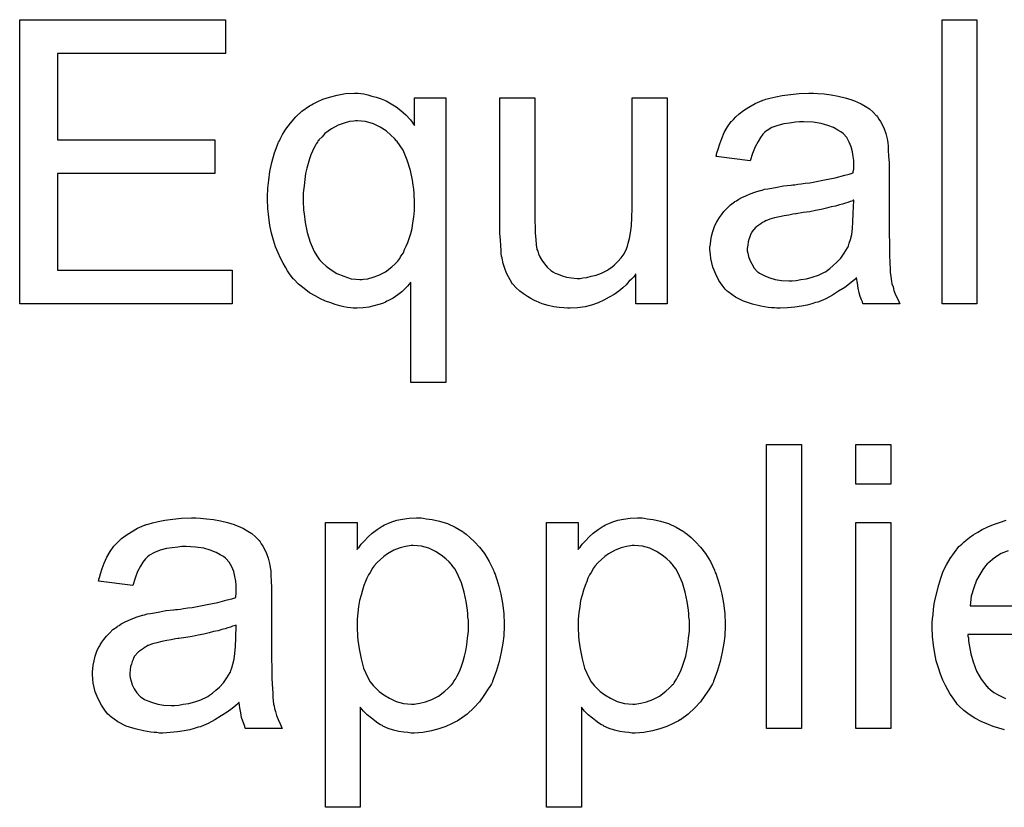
# Model space of a CAD drawing. Extents: x -1.7 to 9, y -2.8 to 5.2.
# Tile 173 of 227: x 5.352 to 5.63, y 2.037 to 2.259. Entities that reach past the tile are written whole.
import ezdxf

# ---------------------------------------------------------------- set-up
doc = ezdxf.new("R2010")
doc.units = 0
doc.layers.add('qfn32-50-23-b_document', color=1, linetype='CONTINUOUS')

msp = doc.modelspace()

# ---------------------------------------------------------------- linework, layer by layer
at = {"layer": 'qfn32-50-23-b_document', "color": 1}
for points in [[(5.410365, 2.249315), (5.363044, 2.249315), (5.363044, 2.224903), (5.407357, 2.224903), (5.407357, 2.215415), (5.363044, 2.215415), (5.363044, 2.188226), (5.412217, 2.188226), (5.412217, 2.178738), (5.3524, 2.178738), (5.3524, 2.258803), (5.410365, 2.258803), (5.410365, 2.249315)], [(5.621981, 2.178738), (5.612146, 2.178738), (5.612146, 2.258803), (5.621981, 2.258803), (5.621981, 2.178738)], [(5.448431, 2.237977), (5.449356, 2.237861), (5.450398, 2.23763), (5.451555, 2.237283), (5.452827, 2.236936), (5.454216, 2.236473), (5.455604, 2.235894), (5.456993, 2.235084), (5.458381, 2.234274), (5.459769, 2.233233), (5.461158, 2.23196), (5.46243, 2.230572), (5.463587, 2.228952), (5.463587, 2.23682), (5.472381, 2.23682), (5.472381, 2.156524), (5.462546, 2.156524), (5.462546, 2.18487), (5.46243, 2.184755), (5.462083, 2.184292), (5.46162, 2.183713), (5.460926, 2.183019), (5.460001, 2.182094), (5.458844, 2.181284), (5.457571, 2.180358), (5.456067, 2.179548), (5.455836, 2.179433), (5.455373, 2.179201), (5.454563, 2.178854), (5.453521, 2.178507), (5.452133, 2.17816), (5.450745, 2.177813), (5.449125, 2.177581), (5.447389, 2.177466), (5.446348, 2.177466), (5.445654, 2.177581), (5.444728, 2.177697), (5.443687, 2.177928), (5.44253, 2.17816), (5.441257, 2.178507), (5.439985, 2.17897), (5.43848, 2.179433), (5.437092, 2.180127), (5.435588, 2.180937), (5.433968, 2.181862), (5.432464, 2.183019), (5.43096, 2.184292), (5.429572, 2.18568), (5.429456, 2.185796), (5.429225, 2.186028), (5.428877, 2.18649), (5.428415, 2.187184), (5.427836, 2.187994), (5.427258, 2.189036), (5.426563, 2.190193), (5.425869, 2.191581), (5.425175, 2.193085), (5.424481, 2.194821), (5.423902, 2.196672), (5.423324, 2.198639), (5.422861, 2.200837), (5.422514, 2.203151), (5.422283, 2.205581), (5.422167, 2.208242), (5.422167, 2.208358), (5.422167, 2.208589), (5.422167, 2.209052), (5.422167, 2.209746), (5.422283, 2.21044), (5.422283, 2.211366), (5.422514, 2.213564), (5.422861, 2.215994), (5.42344, 2.218539), (5.424134, 2.221316), (5.425175, 2.223977), (5.425175, 2.224093), (5.425291, 2.224324), (5.425522, 2.224671), (5.425753, 2.225134), (5.426448, 2.226407), (5.427373, 2.227911), (5.428646, 2.229646), (5.43015, 2.231382), (5.431886, 2.233002), (5.433968, 2.234506), (5.434084, 2.234506), (5.4342, 2.234622), (5.434547, 2.234853), (5.43501, 2.235084), (5.436167, 2.235663), (5.437786, 2.236357), (5.439637, 2.236936), (5.441836, 2.237514), (5.44415, 2.237977), (5.446695, 2.238093), (5.447736, 2.238093), (5.448431, 2.237977)], [(5.577205, 2.237977), (5.57894, 2.237861), (5.580907, 2.23763), (5.582874, 2.237283), (5.584841, 2.23682), (5.586692, 2.236241), (5.586924, 2.236126), (5.587502, 2.235894), (5.588312, 2.235547), (5.589353, 2.235084), (5.59051, 2.23439), (5.591667, 2.233696), (5.592709, 2.23277), (5.593634, 2.231845), (5.59375, 2.231729), (5.593981, 2.231382), (5.594328, 2.230803), (5.594791, 2.230109), (5.59537, 2.229068), (5.595833, 2.228027), (5.596295, 2.226754), (5.596642, 2.22525), (5.596642, 2.225134), (5.596758, 2.224787), (5.596874, 2.224093), (5.596989, 2.223167), (5.596989, 2.221894), (5.597105, 2.22039), (5.597221, 2.218423), (5.597221, 2.216225), (5.597221, 2.203035), (5.597221, 2.20292), (5.597221, 2.202457), (5.597221, 2.201763), (5.597221, 2.200837), (5.597221, 2.199796), (5.597221, 2.198523), (5.597337, 2.195746), (5.597337, 2.192854), (5.597452, 2.189961), (5.597568, 2.188689), (5.597568, 2.187532), (5.597684, 2.18649), (5.597799, 2.18568), (5.597799, 2.185565), (5.597915, 2.185102), (5.598031, 2.184408), (5.598378, 2.183482), (5.598609, 2.182441), (5.599072, 2.181284), (5.599651, 2.180011), (5.600229, 2.178738), (5.589932, 2.178738), (5.589816, 2.178854), (5.5897, 2.179317), (5.589469, 2.179895), (5.589122, 2.180821), (5.588775, 2.181862), (5.588543, 2.183135), (5.588312, 2.184523), (5.588081, 2.186028), (5.587965, 2.186028), (5.587849, 2.185796), (5.587155, 2.185218), (5.586114, 2.184408), (5.584725, 2.183366), (5.58299, 2.182325), (5.581254, 2.181168), (5.579403, 2.180127), (5.577436, 2.179317), (5.577205, 2.179201), (5.576511, 2.179086), (5.575469, 2.178738), (5.574197, 2.178391), (5.572577, 2.178044), (5.570726, 2.177813), (5.568643, 2.177581), (5.56656, 2.177466), (5.565635, 2.177466), (5.564941, 2.177581), (5.564131, 2.177581), (5.563205, 2.177697), (5.561123, 2.178044), (5.558809, 2.178623), (5.556263, 2.179433), (5.553949, 2.18059), (5.551867, 2.182094), (5.551635, 2.182325), (5.551057, 2.182904), (5.550247, 2.183945), (5.549321, 2.185333), (5.548395, 2.187069), (5.547586, 2.189036), (5.547007, 2.191465), (5.546891, 2.192622), (5.546776, 2.194011), (5.546776, 2.194242), (5.546776, 2.194705), (5.546891, 2.195515), (5.547007, 2.196556), (5.547239, 2.197829), (5.547586, 2.199102), (5.548048, 2.20049), (5.548627, 2.201763), (5.548743, 2.201878), (5.548974, 2.202341), (5.549437, 2.203035), (5.550015, 2.203845), (5.550709, 2.204771), (5.551635, 2.205697), (5.552561, 2.206622), (5.553718, 2.207432), (5.553833, 2.207548), (5.554296, 2.207779), (5.554875, 2.208242), (5.5558, 2.208705), (5.556842, 2.209168), (5.558114, 2.209746), (5.559387, 2.210209), (5.560891, 2.210672), (5.561007, 2.210672), (5.56147, 2.210787), (5.562164, 2.211019), (5.563089, 2.211134), (5.564246, 2.211366), (5.565751, 2.211597), (5.567486, 2.211944), (5.569569, 2.212176), (5.569684, 2.212176), (5.570147, 2.212291), (5.570726, 2.212291), (5.571535, 2.212407), (5.572461, 2.212523), (5.573618, 2.212754), (5.574891, 2.21287), (5.576279, 2.213101), (5.579056, 2.21368), (5.582064, 2.214258), (5.584725, 2.214952), (5.585998, 2.2153), (5.587155, 2.215647), (5.587155, 2.215762), (5.587155, 2.215994), (5.587271, 2.216688), (5.587271, 2.217498), (5.587271, 2.217961), (5.587271, 2.218192), (5.587271, 2.218308), (5.587271, 2.218423), (5.587271, 2.219118), (5.587155, 2.220275), (5.586924, 2.221547), (5.586577, 2.222936), (5.585998, 2.224324), (5.585304, 2.225597), (5.584378, 2.226638), (5.584262, 2.226754), (5.583684, 2.227217), (5.582758, 2.22768), (5.581601, 2.228374), (5.579982, 2.228952), (5.57813, 2.229531), (5.575816, 2.229878), (5.573155, 2.229994), (5.571998, 2.229994), (5.570841, 2.229878), (5.569221, 2.229646), (5.567602, 2.229415), (5.565866, 2.228952), (5.564246, 2.228374), (5.562858, 2.227564), (5.562742, 2.227448), (5.562279, 2.227101), (5.561701, 2.226523), (5.561007, 2.225597), (5.560313, 2.22444), (5.559503, 2.222936), (5.558809, 2.221085), (5.558114, 2.219002), (5.548511, 2.220275), (5.548511, 2.22039), (5.548627, 2.220506), (5.548627, 2.220853), (5.548743, 2.221316), (5.54909, 2.222357), (5.549552, 2.223861), (5.550131, 2.225365), (5.550825, 2.226985), (5.551751, 2.228605), (5.552792, 2.230109), (5.552908, 2.230225), (5.553371, 2.230688), (5.554065, 2.231382), (5.55499, 2.232307), (5.556263, 2.233233), (5.557767, 2.234159), (5.559503, 2.2352), (5.56147, 2.23601), (5.561585, 2.23601), (5.561701, 2.236126), (5.562048, 2.236241), (5.562511, 2.236357), (5.563668, 2.236704), (5.565288, 2.237051), (5.567139, 2.237398), (5.569453, 2.237745), (5.571883, 2.237977), (5.574659, 2.238093), (5.575932, 2.238093), (5.577205, 2.237977)], [(5.534743, 2.178738), (5.52595, 2.178738), (5.52595, 2.187184), (5.525834, 2.187069), (5.525603, 2.186722), (5.525256, 2.186259), (5.524677, 2.18568), (5.523983, 2.184986), (5.523173, 2.184061), (5.522247, 2.183251), (5.52109, 2.182325), (5.519818, 2.181399), (5.518429, 2.18059), (5.516925, 2.17978), (5.515305, 2.17897), (5.513454, 2.178391), (5.511603, 2.177928), (5.50952, 2.177581), (5.507438, 2.177466), (5.506628, 2.177466), (5.505587, 2.177581), (5.504314, 2.177697), (5.50281, 2.177928), (5.50119, 2.178276), (5.49957, 2.178738), (5.497835, 2.179433), (5.497603, 2.179548), (5.49714, 2.17978), (5.496331, 2.180242), (5.495405, 2.180821), (5.494248, 2.181515), (5.493207, 2.182325), (5.492165, 2.183251), (5.49124, 2.184292), (5.491124, 2.184408), (5.490893, 2.18487), (5.490546, 2.185449), (5.490083, 2.186375), (5.489504, 2.187416), (5.489041, 2.188689), (5.488579, 2.190077), (5.488231, 2.191581), (5.488231, 2.191697), (5.488116, 2.19216), (5.488, 2.192854), (5.488, 2.193779), (5.487884, 2.195168), (5.487769, 2.196672), (5.487653, 2.198639), (5.487653, 2.200837), (5.487653, 2.23682), (5.497488, 2.23682), (5.497488, 2.204539), (5.497488, 2.204424), (5.497488, 2.204192), (5.497488, 2.203845), (5.497488, 2.203267), (5.497488, 2.201994), (5.497603, 2.200374), (5.497603, 2.198639), (5.497719, 2.196903), (5.497835, 2.195399), (5.498066, 2.194126), (5.498066, 2.194011), (5.498297, 2.193548), (5.498529, 2.192854), (5.498876, 2.191928), (5.499454, 2.191003), (5.500149, 2.189961), (5.500958, 2.189036), (5.502, 2.18811), (5.502115, 2.187994), (5.502578, 2.187763), (5.503157, 2.187416), (5.504082, 2.187069), (5.505124, 2.186606), (5.506396, 2.186259), (5.507785, 2.186028), (5.509405, 2.185912), (5.510215, 2.185912), (5.511024, 2.186028), (5.512066, 2.186143), (5.513338, 2.18649), (5.514727, 2.186837), (5.516231, 2.187416), (5.517735, 2.18811), (5.517966, 2.188226), (5.518429, 2.188573), (5.519123, 2.189036), (5.519933, 2.18973), (5.520859, 2.190655), (5.521784, 2.191697), (5.522594, 2.192854), (5.523289, 2.194242), (5.523404, 2.194474), (5.52352, 2.194936), (5.523751, 2.195862), (5.524099, 2.197135), (5.524446, 2.198755), (5.524677, 2.200721), (5.524793, 2.203035), (5.524908, 2.205697), (5.524908, 2.23682), (5.534743, 2.23682), (5.534743, 2.178738)], [(5.447505, 2.230341), (5.446927, 2.230341), (5.446464, 2.230225), (5.445307, 2.230109), (5.443803, 2.229646), (5.442067, 2.229068), (5.440216, 2.228027), (5.438365, 2.226754), (5.437555, 2.225828), (5.436629, 2.224903), (5.436629, 2.224787), (5.436398, 2.224671), (5.436282, 2.224324), (5.435935, 2.223861), (5.435588, 2.223283), (5.435241, 2.222589), (5.434894, 2.221779), (5.434431, 2.220738), (5.433968, 2.219581), (5.433621, 2.218308), (5.433274, 2.216919), (5.432927, 2.215415), (5.432695, 2.213796), (5.432464, 2.211944), (5.432233, 2.209977), (5.432233, 2.207895), (5.432233, 2.207779), (5.432233, 2.207432), (5.432233, 2.206854), (5.432348, 2.206044), (5.432348, 2.205118), (5.432464, 2.204077), (5.432811, 2.201647), (5.43339, 2.19887), (5.4342, 2.196093), (5.435357, 2.193432), (5.436051, 2.192275), (5.436861, 2.191118), (5.436976, 2.191003), (5.437092, 2.190887), (5.437671, 2.190308), (5.438712, 2.189383), (5.4401, 2.188341), (5.44172, 2.1873), (5.443687, 2.18649), (5.44577, 2.185796), (5.447042, 2.18568), (5.448199, 2.185565), (5.448778, 2.185565), (5.449241, 2.18568), (5.450398, 2.185796), (5.451902, 2.186259), (5.453521, 2.186837), (5.455373, 2.187763), (5.457224, 2.189151), (5.45815, 2.189961), (5.458959, 2.190887), (5.458959, 2.191003), (5.459191, 2.191118), (5.459422, 2.191465), (5.459654, 2.191928), (5.460001, 2.192507), (5.460463, 2.193085), (5.460811, 2.194011), (5.461273, 2.194936), (5.461736, 2.195978), (5.462083, 2.197135), (5.462546, 2.198523), (5.462893, 2.199912), (5.463125, 2.201531), (5.463356, 2.203151), (5.463587, 2.205002), (5.463587, 2.206969), (5.463587, 2.207085), (5.463587, 2.207432), (5.463587, 2.208126), (5.463472, 2.208936), (5.463472, 2.209862), (5.463356, 2.211019), (5.46324, 2.212176), (5.463009, 2.213564), (5.46243, 2.216341), (5.461505, 2.219233), (5.460348, 2.22201), (5.459538, 2.223283), (5.458728, 2.22444), (5.458728, 2.224556), (5.458497, 2.224671), (5.457918, 2.225365), (5.456877, 2.226291), (5.455604, 2.227448), (5.453869, 2.228489), (5.452017, 2.229415), (5.449819, 2.230109), (5.448662, 2.230225), (5.447505, 2.230341)], [(5.587271, 2.207895), (5.587155, 2.207895), (5.587039, 2.207779), (5.586692, 2.207663), (5.586229, 2.207548), (5.585651, 2.207316), (5.584957, 2.207085), (5.584147, 2.206854), (5.583221, 2.206622), (5.58218, 2.206275), (5.580907, 2.206044), (5.579635, 2.205697), (5.57813, 2.205349), (5.576511, 2.205002), (5.574891, 2.204655), (5.57304, 2.204424), (5.571073, 2.204077), (5.570841, 2.204077), (5.570147, 2.203961), (5.56899, 2.20373), (5.567717, 2.203498), (5.566329, 2.203267), (5.564941, 2.20292), (5.563668, 2.202573), (5.562511, 2.20211), (5.562395, 2.20211), (5.562048, 2.201878), (5.561585, 2.201647), (5.561123, 2.2013), (5.559734, 2.200374), (5.558577, 2.198986), (5.558577, 2.19887), (5.558346, 2.198639), (5.55823, 2.198176), (5.557999, 2.197597), (5.557767, 2.196903), (5.557536, 2.196209), (5.55742, 2.195284), (5.557304, 2.194358), (5.557304, 2.194242), (5.557304, 2.193664), (5.55742, 2.19297), (5.557651, 2.192044), (5.557999, 2.191003), (5.558577, 2.189961), (5.559271, 2.188804), (5.560197, 2.187763), (5.560313, 2.187647), (5.560775, 2.187416), (5.56147, 2.186953), (5.562395, 2.18649), (5.563668, 2.186028), (5.565172, 2.185565), (5.566908, 2.185333), (5.56899, 2.185218), (5.569916, 2.185218), (5.571073, 2.185333), (5.572345, 2.185565), (5.573965, 2.185796), (5.575585, 2.186259), (5.57732, 2.186837), (5.579056, 2.187647), (5.579287, 2.187763), (5.57975, 2.18811), (5.58056, 2.188689), (5.581486, 2.189499), (5.582527, 2.190424), (5.583684, 2.191581), (5.58461, 2.19297), (5.585535, 2.194474), (5.585651, 2.194589), (5.585767, 2.195052), (5.585998, 2.195862), (5.586345, 2.196903), (5.586692, 2.198292), (5.586924, 2.199912), (5.587039, 2.201878), (5.587155, 2.204192), (5.587271, 2.207895)], [(5.572577, 2.059058), (5.562742, 2.059058), (5.562742, 2.139123), (5.572577, 2.139123), (5.572577, 2.059058)], [(5.597684, 2.1279), (5.587849, 2.1279), (5.587849, 2.139123), (5.597684, 2.139123), (5.597684, 2.1279)], [(5.403308, 2.118297), (5.405043, 2.118181), (5.40701, 2.11795), (5.408977, 2.117602), (5.410944, 2.11714), (5.412795, 2.116561), (5.413026, 2.116445), (5.413605, 2.116214), (5.414415, 2.115867), (5.415456, 2.115404), (5.416613, 2.11471), (5.41777, 2.114016), (5.418811, 2.11309), (5.419737, 2.112165), (5.419853, 2.112049), (5.420084, 2.111702), (5.420431, 2.111123), (5.420894, 2.110429), (5.421473, 2.109388), (5.421935, 2.108347), (5.422398, 2.107074), (5.422745, 2.10557), (5.422745, 2.105454), (5.422861, 2.105107), (5.422977, 2.104413), (5.423092, 2.103487), (5.423092, 2.102214), (5.423208, 2.10071), (5.423324, 2.098743), (5.423324, 2.096545), (5.423324, 2.083355), (5.423324, 2.08324), (5.423324, 2.082777), (5.423324, 2.082083), (5.423324, 2.081157), (5.423324, 2.080116), (5.423324, 2.078843), (5.42344, 2.076066), (5.42344, 2.073174), (5.423555, 2.070281), (5.423671, 2.069008), (5.423671, 2.067852), (5.423787, 2.06681), (5.423902, 2.066), (5.423902, 2.065885), (5.424018, 2.065422), (5.424134, 2.064728), (5.424481, 2.063802), (5.424712, 2.062761), (5.425175, 2.061604), (5.425753, 2.060331), (5.426332, 2.059058), (5.416035, 2.059058), (5.415919, 2.059174), (5.415803, 2.059637), (5.415572, 2.060215), (5.415225, 2.061141), (5.414878, 2.062182), (5.414646, 2.063455), (5.414415, 2.064843), (5.414184, 2.066347), (5.414068, 2.066347), (5.413952, 2.066116), (5.413258, 2.065537), (5.412217, 2.064728), (5.410828, 2.063686), (5.409093, 2.062645), (5.407357, 2.061488), (5.405506, 2.060447), (5.403539, 2.059637), (5.403308, 2.059521), (5.402614, 2.059405), (5.401572, 2.059058), (5.4003, 2.058711), (5.39868, 2.058364), (5.396828, 2.058133), (5.394746, 2.057901), (5.392663, 2.057786), (5.391738, 2.057786), (5.391043, 2.057901), (5.390234, 2.057901), (5.389308, 2.058017), (5.387225, 2.058364), (5.384911, 2.058943), (5.382366, 2.059753), (5.380052, 2.06091), (5.377969, 2.062414), (5.377738, 2.062645), (5.377159, 2.063223), (5.37635, 2.064265), (5.375424, 2.065653), (5.374498, 2.067389), (5.373689, 2.069356), (5.37311, 2.071785), (5.372994, 2.072942), (5.372879, 2.074331), (5.372879, 2.074562), (5.372879, 2.075025), (5.372994, 2.075835), (5.37311, 2.076876), (5.373341, 2.078149), (5.373689, 2.079421), (5.374151, 2.08081), (5.37473, 2.082082), (5.374846, 2.082198), (5.375077, 2.082661), (5.37554, 2.083355), (5.376118, 2.084165), (5.376812, 2.085091), (5.377738, 2.086016), (5.378664, 2.086942), (5.379821, 2.087752), (5.379936, 2.087868), (5.380399, 2.088099), (5.380978, 2.088562), (5.381903, 2.089025), (5.382944, 2.089487), (5.384217, 2.090066), (5.38549, 2.090529), (5.386994, 2.090992), (5.38711, 2.090992), (5.387573, 2.091107), (5.388267, 2.091339), (5.389192, 2.091454), (5.390349, 2.091686), (5.391853, 2.091917), (5.393589, 2.092264), (5.395672, 2.092496), (5.395787, 2.092496), (5.39625, 2.092611), (5.396828, 2.092611), (5.397638, 2.092727), (5.398564, 2.092843), (5.399721, 2.093074), (5.400994, 2.09319), (5.402382, 2.093421), (5.405159, 2.094), (5.408167, 2.094578), (5.410828, 2.095272), (5.412101, 2.095619), (5.413258, 2.095967), (5.413258, 2.096082), (5.413258, 2.096314), (5.413374, 2.097008), (5.413374, 2.097818), (5.413374, 2.098281), (5.413374, 2.098512), (5.413374, 2.098628), (5.413374, 2.098743), (5.413374, 2.099438), (5.413258, 2.100595), (5.413026, 2.101867), (5.412679, 2.103256), (5.412101, 2.104644), (5.411407, 2.105917), (5.410481, 2.106958), (5.410365, 2.107074), (5.409787, 2.107537), (5.408861, 2.107999), (5.407704, 2.108694), (5.406084, 2.109272), (5.404233, 2.109851), (5.401919, 2.110198), (5.399258, 2.110313), (5.398101, 2.110313), (5.396944, 2.110198), (5.395324, 2.109966), (5.393705, 2.109735), (5.391969, 2.109272), (5.390349, 2.108694), (5.388961, 2.107884), (5.388845, 2.107768), (5.388382, 2.107421), (5.387804, 2.106842), (5.38711, 2.105917), (5.386416, 2.10476), (5.385606, 2.103256), (5.384911, 2.101405), (5.384217, 2.099322), (5.374614, 2.100595), (5.374614, 2.10071), (5.37473, 2.100826), (5.37473, 2.101173), (5.374846, 2.101636), (5.375193, 2.102677), (5.375655, 2.104181), (5.376234, 2.105685), (5.376928, 2.107305), (5.377854, 2.108925), (5.378895, 2.110429), (5.379011, 2.110545), (5.379474, 2.111008), (5.380168, 2.111702), (5.381093, 2.112627), (5.382366, 2.113553), (5.38387, 2.114479), (5.385606, 2.11552), (5.387573, 2.11633), (5.387688, 2.11633), (5.387804, 2.116445), (5.388151, 2.116561), (5.388614, 2.116677), (5.389771, 2.117024), (5.391391, 2.117371), (5.393242, 2.117718), (5.395556, 2.118065), (5.397985, 2.118297), (5.400762, 2.118412), (5.402035, 2.118412), (5.403308, 2.118297)], [(5.466017, 2.118297), (5.466827, 2.118181), (5.468562, 2.11795), (5.470645, 2.117487), (5.472843, 2.116793), (5.475042, 2.115751), (5.47724, 2.114479), (5.477356, 2.114479), (5.477471, 2.114247), (5.478166, 2.113784), (5.479207, 2.112859), (5.48048, 2.111702), (5.481868, 2.110198), (5.483256, 2.108347), (5.484645, 2.106148), (5.485802, 2.103718), (5.485802, 2.103603), (5.485917, 2.103371), (5.486033, 2.103024), (5.486265, 2.102561), (5.486496, 2.101867), (5.486727, 2.101057), (5.487306, 2.099206), (5.487884, 2.096892), (5.488347, 2.094347), (5.488694, 2.091454), (5.48881, 2.088446), (5.48881, 2.08833), (5.48881, 2.088099), (5.48881, 2.087636), (5.48881, 2.086942), (5.488694, 2.086132), (5.488694, 2.085206), (5.488463, 2.083124), (5.488, 2.080579), (5.487422, 2.077917), (5.486612, 2.075141), (5.48557, 2.072364), (5.48557, 2.072248), (5.485455, 2.072017), (5.485223, 2.07167), (5.484992, 2.071207), (5.484182, 2.069934), (5.483141, 2.068314), (5.481868, 2.066579), (5.480248, 2.064843), (5.478397, 2.063108), (5.476199, 2.061488), (5.476083, 2.061488), (5.475967, 2.061372), (5.47562, 2.061141), (5.475157, 2.06091), (5.474, 2.060331), (5.472381, 2.059637), (5.470414, 2.058943), (5.468331, 2.058364), (5.465901, 2.057901), (5.463472, 2.057786), (5.462662, 2.057786), (5.461736, 2.057901), (5.460579, 2.058017), (5.459191, 2.058248), (5.457687, 2.058595), (5.456183, 2.059058), (5.454678, 2.059753), (5.454563, 2.059868), (5.453984, 2.0601), (5.45329, 2.060562), (5.452364, 2.061257), (5.451439, 2.061951), (5.450282, 2.062876), (5.449241, 2.063918), (5.448315, 2.065075), (5.448315, 2.036844), (5.43848, 2.036844), (5.43848, 2.11714), (5.447389, 2.11714), (5.447389, 2.109503), (5.447505, 2.109735), (5.447968, 2.110198), (5.448546, 2.111008), (5.449472, 2.111933), (5.450513, 2.11309), (5.45167, 2.114131), (5.453059, 2.115173), (5.454447, 2.116098), (5.454678, 2.116214), (5.455141, 2.116445), (5.456067, 2.116793), (5.457224, 2.117255), (5.458612, 2.117718), (5.460232, 2.118065), (5.462083, 2.118297), (5.464166, 2.118412), (5.465439, 2.118412), (5.466017, 2.118297)], [(5.528264, 2.118297), (5.529074, 2.118181), (5.530809, 2.11795), (5.532892, 2.117487), (5.53509, 2.116793), (5.537288, 2.115751), (5.539487, 2.114479), (5.539602, 2.114479), (5.539718, 2.114247), (5.540412, 2.113784), (5.541453, 2.112859), (5.542726, 2.111702), (5.544115, 2.110198), (5.545503, 2.108347), (5.546891, 2.106148), (5.548048, 2.103718), (5.548048, 2.103603), (5.548164, 2.103371), (5.54828, 2.103024), (5.548511, 2.102561), (5.548743, 2.101867), (5.548974, 2.101057), (5.549552, 2.099206), (5.550131, 2.096892), (5.550594, 2.094347), (5.550941, 2.091454), (5.551057, 2.088446), (5.551057, 2.08833), (5.551057, 2.088099), (5.551057, 2.087636), (5.551057, 2.086942), (5.550941, 2.086132), (5.550941, 2.085206), (5.550709, 2.083124), (5.550247, 2.080579), (5.549668, 2.077917), (5.548858, 2.075141), (5.547817, 2.072364), (5.547817, 2.072248), (5.547701, 2.072017), (5.54747, 2.07167), (5.547239, 2.071207), (5.546429, 2.069934), (5.545387, 2.068314), (5.544115, 2.066579), (5.542495, 2.064843), (5.540644, 2.063108), (5.538445, 2.061488), (5.53833, 2.061488), (5.538214, 2.061372), (5.537867, 2.061141), (5.537404, 2.06091), (5.536247, 2.060331), (5.534627, 2.059637), (5.53266, 2.058943), (5.530578, 2.058364), (5.528148, 2.057901), (5.525718, 2.057786), (5.524908, 2.057786), (5.523983, 2.057901), (5.522826, 2.058017), (5.521437, 2.058248), (5.519933, 2.058595), (5.518429, 2.059058), (5.516925, 2.059753), (5.516809, 2.059868), (5.516231, 2.0601), (5.515537, 2.060562), (5.514611, 2.061257), (5.513685, 2.061951), (5.512529, 2.062876), (5.511487, 2.063918), (5.510562, 2.065075), (5.510562, 2.036844), (5.500727, 2.036844), (5.500727, 2.11714), (5.509636, 2.11714), (5.509636, 2.109503), (5.509752, 2.109735), (5.510215, 2.110198), (5.510793, 2.111008), (5.511719, 2.111933), (5.51276, 2.11309), (5.513917, 2.114131), (5.515305, 2.115173), (5.516694, 2.116098), (5.516925, 2.116214), (5.517388, 2.116445), (5.518314, 2.116793), (5.519471, 2.117255), (5.520859, 2.117718), (5.522479, 2.118065), (5.52433, 2.118297), (5.526413, 2.118412), (5.527685, 2.118412), (5.528264, 2.118297)], [(5.597684, 2.059058), (5.587849, 2.059058), (5.587849, 2.11714), (5.597684, 2.11714), (5.597684, 2.059058)], [(5.629733, 2.058711), (5.626493, 2.059637), (5.624757, 2.060331), (5.623138, 2.061025), (5.621402, 2.061951), (5.619782, 2.062992), (5.618278, 2.064149), (5.616774, 2.065537), (5.616658, 2.065653), (5.616427, 2.065885), (5.61608, 2.066347), (5.615617, 2.067042), (5.615039, 2.067852), (5.61446, 2.068777), (5.613766, 2.069934), (5.613072, 2.071207), (5.612378, 2.072711), (5.611683, 2.074331), (5.611105, 2.076182), (5.610526, 2.078149), (5.610064, 2.080231), (5.609717, 2.082545), (5.609485, 2.084975), (5.609369, 2.087521), (5.609369, 2.087636), (5.609369, 2.088215), (5.609369, 2.088909), (5.609485, 2.08995), (5.609601, 2.091223), (5.609717, 2.092611), (5.609948, 2.094231), (5.610295, 2.095851), (5.611221, 2.099553), (5.611799, 2.101405), (5.612493, 2.103371), (5.613419, 2.105223), (5.61446, 2.106958), (5.615617, 2.108694), (5.61689, 2.110313), (5.617006, 2.110429), (5.617237, 2.11066), (5.6177, 2.111008), (5.618278, 2.111586), (5.618972, 2.112165), (5.619898, 2.112859), (5.620939, 2.113669), (5.622212, 2.114363), (5.623485, 2.115173), (5.624989, 2.115867), (5.626609, 2.116561), (5.628344, 2.11714), (5.630195, 2.117718)], [(5.46324, 2.11066), (5.462662, 2.11066), (5.462199, 2.110545), (5.461042, 2.110313), (5.459538, 2.109966), (5.457802, 2.109272), (5.455951, 2.108231), (5.45491, 2.107537), (5.453984, 2.106727), (5.453059, 2.105801), (5.452133, 2.10476), (5.452133, 2.104644), (5.451902, 2.104528), (5.45167, 2.104181), (5.451439, 2.103718), (5.451092, 2.103024), (5.450629, 2.10233), (5.450166, 2.101405), (5.449819, 2.100479), (5.449356, 2.099322), (5.448894, 2.098049), (5.448546, 2.096661), (5.448084, 2.095157), (5.447852, 2.093421), (5.447621, 2.091686), (5.447389, 2.089834), (5.447389, 2.087752), (5.447389, 2.087636), (5.447389, 2.087289), (5.447389, 2.086711), (5.447505, 2.085901), (5.447505, 2.084975), (5.447621, 2.083934), (5.447968, 2.081504), (5.448546, 2.078727), (5.449241, 2.076066), (5.450398, 2.073405), (5.451092, 2.072248), (5.451902, 2.071207), (5.452133, 2.070975), (5.452712, 2.070397), (5.453637, 2.069471), (5.45491, 2.068546), (5.45653, 2.06762), (5.458381, 2.066695), (5.460463, 2.066116), (5.46162, 2.066), (5.462778, 2.065885), (5.463472, 2.065885), (5.463935, 2.066), (5.465092, 2.066232), (5.466711, 2.066579), (5.468447, 2.067273), (5.470298, 2.068199), (5.472149, 2.069587), (5.473075, 2.070397), (5.474, 2.071323), (5.474, 2.071438), (5.474232, 2.071554), (5.474463, 2.071901), (5.474695, 2.072364), (5.475157, 2.072942), (5.475505, 2.073752), (5.475967, 2.074562), (5.47643, 2.075603), (5.476777, 2.076645), (5.47724, 2.078033), (5.477703, 2.079421), (5.47805, 2.080926), (5.478281, 2.082661), (5.478513, 2.084512), (5.478744, 2.086479), (5.478744, 2.088562), (5.478744, 2.088677), (5.478744, 2.089025), (5.478744, 2.089603), (5.478628, 2.090413), (5.478628, 2.091339), (5.478513, 2.09238), (5.478166, 2.09481), (5.477587, 2.097471), (5.476777, 2.100132), (5.47562, 2.102793), (5.474926, 2.104066), (5.474116, 2.105107), (5.474116, 2.105223), (5.473885, 2.105338), (5.473306, 2.106032), (5.472381, 2.106842), (5.471108, 2.107884), (5.469488, 2.108925), (5.467637, 2.109851), (5.465554, 2.110429), (5.464397, 2.110545), (5.46324, 2.11066)], [(5.525487, 2.11066), (5.524908, 2.11066), (5.524446, 2.110545), (5.523289, 2.110313), (5.521784, 2.109966), (5.520049, 2.109272), (5.518198, 2.108231), (5.517157, 2.107537), (5.516231, 2.106727), (5.515305, 2.105801), (5.51438, 2.10476), (5.51438, 2.104644), (5.514148, 2.104528), (5.513917, 2.104181), (5.513685, 2.103718), (5.513338, 2.103024), (5.512876, 2.10233), (5.512413, 2.101405), (5.512066, 2.100479), (5.511603, 2.099322), (5.51114, 2.098049), (5.510793, 2.096661), (5.51033, 2.095157), (5.510099, 2.093421), (5.509867, 2.091686), (5.509636, 2.089834), (5.509636, 2.087752), (5.509636, 2.087636), (5.509636, 2.087289), (5.509636, 2.086711), (5.509752, 2.085901), (5.509752, 2.084975), (5.509867, 2.083934), (5.510215, 2.081504), (5.510793, 2.078727), (5.511487, 2.076066), (5.512644, 2.073405), (5.513338, 2.072248), (5.514148, 2.071207), (5.51438, 2.070975), (5.514958, 2.070397), (5.515884, 2.069471), (5.517157, 2.068546), (5.518776, 2.06762), (5.520627, 2.066695), (5.52271, 2.066116), (5.523867, 2.066), (5.525024, 2.065885), (5.525718, 2.065885), (5.526181, 2.066), (5.527338, 2.066232), (5.528958, 2.066579), (5.530693, 2.067273), (5.532545, 2.068199), (5.534396, 2.069587), (5.535321, 2.070397), (5.536247, 2.071323), (5.536247, 2.071438), (5.536478, 2.071554), (5.53671, 2.071901), (5.536941, 2.072364), (5.537404, 2.072942), (5.537751, 2.073752), (5.538214, 2.074562), (5.538677, 2.075603), (5.539024, 2.076645), (5.539487, 2.078033), (5.539949, 2.079421), (5.540297, 2.080926), (5.540528, 2.082661), (5.540759, 2.084512), (5.540991, 2.086479), (5.540991, 2.088562), (5.540991, 2.088677), (5.540991, 2.089025), (5.540991, 2.089603), (5.540875, 2.090413), (5.540875, 2.091339), (5.540759, 2.09238), (5.540412, 2.09481), (5.539834, 2.097471), (5.539024, 2.100132), (5.537867, 2.102793), (5.537173, 2.104066), (5.536363, 2.105107), (5.536363, 2.105223), (5.536131, 2.105338), (5.535553, 2.106032), (5.534627, 2.106842), (5.533355, 2.107884), (5.531735, 2.108925), (5.529883, 2.109851), (5.527801, 2.110429), (5.526644, 2.110545), (5.525487, 2.11066)], [(5.630774, 2.109156), (5.628807, 2.108347), (5.626956, 2.107189), (5.625105, 2.105685), (5.624873, 2.105454), (5.62441, 2.104876), (5.6236, 2.103834), (5.622791, 2.102446), (5.621865, 2.100826), (5.621055, 2.098743), (5.620361, 2.096314), (5.620014, 2.093653), (5.652525, 2.093653)], [(5.413374, 2.088215), (5.413258, 2.088215), (5.413142, 2.088099), (5.412795, 2.087983), (5.412332, 2.087868), (5.411754, 2.087636), (5.41106, 2.087405), (5.41025, 2.087173), (5.409324, 2.086942), (5.408283, 2.086595), (5.40701, 2.086363), (5.405737, 2.086016), (5.404233, 2.085669), (5.402614, 2.085322), (5.400994, 2.084975), (5.399142, 2.084744), (5.397176, 2.084397), (5.396944, 2.084397), (5.39625, 2.084281), (5.395093, 2.08405), (5.39382, 2.083818), (5.392432, 2.083587), (5.391043, 2.08324), (5.389771, 2.082892), (5.388614, 2.08243), (5.388498, 2.08243), (5.388151, 2.082198), (5.387688, 2.081967), (5.387225, 2.08162), (5.385837, 2.080694), (5.38468, 2.079306), (5.38468, 2.07919), (5.384449, 2.078959), (5.384333, 2.078496), (5.384101, 2.077917), (5.38387, 2.077223), (5.383639, 2.076529), (5.383523, 2.075603), (5.383407, 2.074678), (5.383407, 2.074562), (5.383407, 2.073984), (5.383523, 2.073289), (5.383754, 2.072364), (5.384101, 2.071323), (5.38468, 2.070281), (5.385374, 2.069124), (5.3863, 2.068083), (5.386416, 2.067967), (5.386878, 2.067736), (5.387573, 2.067273), (5.388498, 2.06681), (5.389771, 2.066347), (5.391275, 2.065885), (5.39301, 2.065653), (5.395093, 2.065537), (5.396019, 2.065537), (5.397176, 2.065653), (5.398448, 2.065885), (5.400068, 2.066116), (5.401688, 2.066579), (5.403423, 2.067157), (5.405159, 2.067967), (5.40539, 2.068083), (5.405853, 2.06843), (5.406663, 2.069008), (5.407589, 2.069818), (5.40863, 2.070744), (5.409787, 2.071901), (5.410712, 2.073289), (5.411638, 2.074794), (5.411754, 2.074909), (5.411869, 2.075372), (5.412101, 2.076182), (5.412448, 2.077223), (5.412795, 2.078612), (5.413026, 2.080231), (5.413142, 2.082198), (5.413258, 2.084512), (5.413374, 2.088215)], [(5.662823, 2.085554), (5.619435, 2.085554), (5.619435, 2.085438), (5.619435, 2.085091), (5.619551, 2.084628), (5.619551, 2.083934), (5.619667, 2.083124), (5.619898, 2.082198), (5.620245, 2.080116), (5.620939, 2.077802), (5.621865, 2.075256), (5.623138, 2.072942), (5.624757, 2.07086), (5.624873, 2.07086), (5.624989, 2.070628), (5.625683, 2.07005), (5.626724, 2.06924), (5.628113, 2.06843), (5.629964, 2.067504)]]:
    msp.add_lwpolyline(points, dxfattribs=at)

doc.saveas('drawing.dxf')
